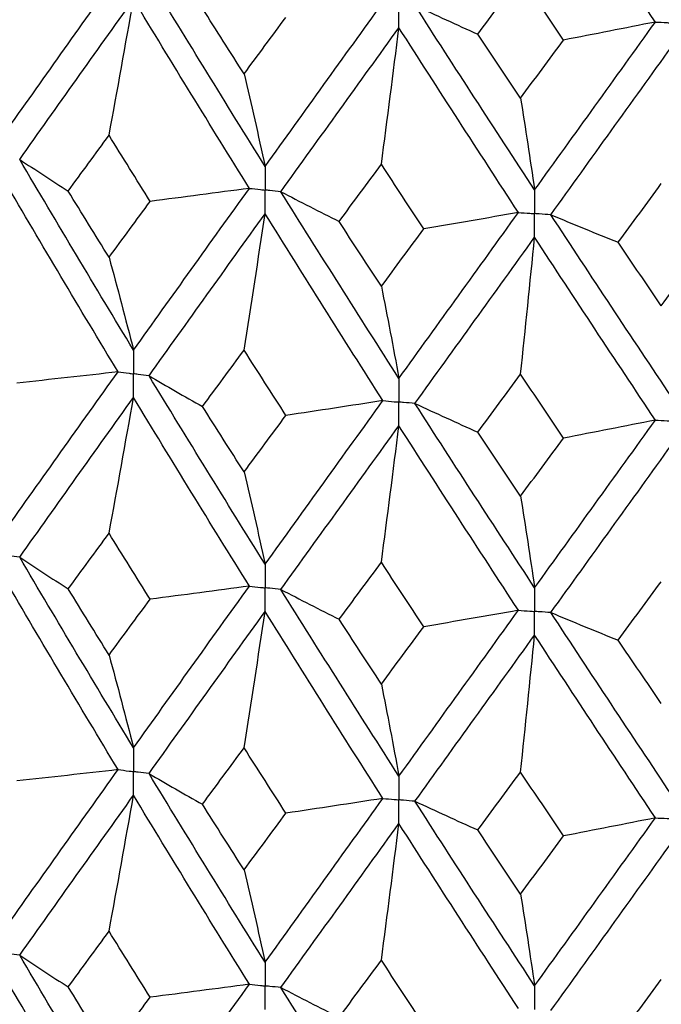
# Paper-space layout '_Dimetric' of a CAD drawing. Header units: millimetres. Extents: x -25 to 126, y -9 to 379.
# Tile 13 of 51: x -7.63 to -2.99, y 19.99 to 27.1. Entities that reach past the tile are written whole.
import ezdxf

# ---------------------------------------------------------------- set-up
doc = ezdxf.new("R2010")
doc.units = ezdxf.units.MM

psp = doc.layouts.new('_Dimetric')

# ---------------------------------------------------------------- linework, layer by layer
at = {"color": 7, "linetype": 'Continuous', "lineweight": 25}
for points in [[(-3.0319, 27.0865), (-3.3242, 27.5239), (-3.6153, 27.9628), (-3.9053, 28.4053)], [(-7.739, 26.2807), (-7.4679, 26.6638), (-7.1941, 27.0488), (-6.918, 27.4351)], [(-5.8542, 26.0433), (-6.1363, 26.496), (-6.4163, 26.9508), (-6.6937, 27.4068)], [(-4.316, 26.9988), (-4.2131, 27.1376), (-4.11, 27.2765), (-4.0067, 27.416)], [(-3.6963, 26.956), (-3.7999, 27.109), (-3.9033, 27.2623), (-4.0067, 27.416)], [(-7.6292, 26.0937), (-7.3573, 26.4774), (-7.0828, 26.863), (-6.806, 27.2499)], [(-6.9827, 26.2676), (-6.9226, 26.5943), (-6.8637, 26.9218), (-6.806, 27.2499)], [(-5.9683, 25.8844), (-6.2498, 26.3378), (-6.5292, 26.7932), (-6.806, 27.2499)], [(-6.0062, 26.7114), (-6.1067, 26.8689), (-6.207, 27.0266), (-6.3069, 27.1844)], [(-5.8542, 26.0433), (-5.5722, 26.436), (-5.288, 26.8307), (-5.0023, 27.2268)], [(-4.7704, 27.2065), (-4.6207, 27.1369), (-4.4693, 27.0677), (-4.316, 26.9988)], [(-3.9053, 25.8728), (-4.1952, 26.3156), (-4.4837, 26.7604), (-4.7704, 27.2065)], [(-6.0062, 26.7114), (-5.9057, 26.8475), (-5.805, 26.9838), (-5.704, 27.1202)], [(-5.74, 25.8602), (-5.4573, 26.2535), (-5.1727, 26.6489), (-4.8864, 27.0457)], [(-5.0133, 26.0581), (-4.9702, 26.3866), (-4.9279, 26.7158), (-4.8864, 27.0457)], [(-4.0225, 25.7099), (-4.3121, 26.1533), (-4.6002, 26.5988), (-4.8864, 27.0457)], [(-3.9053, 25.8728), (-3.6153, 26.2755), (-3.324, 26.6803), (-3.0319, 27.0865)], [(-3.0319, 27.0865), (-3.2522, 27.0424), (-3.4737, 26.9989), (-3.6963, 26.956)], [(-4.0067, 26.5365), (-4.11, 26.6904), (-4.2131, 26.8445), (-4.316, 26.9988)], [(-4.0067, 26.5365), (-3.9034, 26.6761), (-3.7999, 26.816), (-3.6963, 26.956)], [(-3.7879, 25.6937), (-3.4975, 26.0971), (-3.2059, 26.5025), (-2.9134, 26.9094)], [(-6.0062, 26.7114), (-5.9546, 26.4915), (-5.9039, 26.2688), (-5.8542, 26.0433)], [(-4.0067, 26.5365), (-3.9722, 26.3181), (-3.9384, 26.0969), (-3.9053, 25.8728)], [(-7.2782, 25.865), (-7.18, 25.999), (-7.0815, 26.1332), (-6.9827, 26.2676)], [(-6.6854, 25.7903), (-6.7848, 25.9492), (-6.8839, 26.1083), (-6.9827, 26.2676)], [(-7.6292, 26.0937), (-7.5141, 26.0171), (-7.3971, 25.9409), (-7.2782, 25.865)], [(-6.806, 24.715), (-7.0828, 25.1721), (-7.3573, 25.6319), (-7.6292, 26.0937)], [(-5.3192, 25.6449), (-5.2174, 25.7824), (-5.1155, 25.9201), (-5.0133, 26.0581)], [(-4.7062, 25.5913), (-4.8088, 25.7466), (-4.9112, 25.9023), (-5.0133, 26.0581)], [(-6.918, 24.5582), (-7.1941, 25.0158), (-7.468, 25.4762), (-7.739, 25.9385)], [(-3.3019, 25.4943), (-3.1977, 25.6354), (-3.0934, 25.7767), (-2.989, 25.9183)], [(-6.9827, 25.3859), (-7.0815, 25.5453), (-7.18, 25.705), (-7.2782, 25.865)], [(-6.806, 24.715), (-6.5291, 25.1023), (-6.2498, 25.4923), (-5.9683, 25.8844)], [(-5.9683, 25.8844), (-6.2065, 25.8524), (-6.4456, 25.821), (-6.6854, 25.7903)], [(-5.74, 25.8602), (-5.6015, 25.788), (-5.4612, 25.7163), (-5.3192, 25.6449)], [(-4.8864, 24.5107), (-5.1727, 24.958), (-5.4574, 25.408), (-5.74, 25.8602)], [(-6.9827, 25.3859), (-6.8839, 25.5204), (-6.7848, 25.6552), (-6.6854, 25.7903)], [(-6.6937, 24.53), (-6.4162, 24.9178), (-6.1363, 25.3084), (-5.8542, 25.7011)], [(-6.0062, 24.7154), (-5.9546, 25.0432), (-5.9039, 25.3718), (-5.8542, 25.7011)], [(-5.0023, 24.35), (-5.2881, 24.7978), (-5.5722, 25.2484), (-5.8542, 25.7011)], [(-4.8864, 24.5107), (-4.6002, 24.9079), (-4.3121, 25.3078), (-4.0225, 25.7099)], [(-4.0225, 25.7099), (-4.2494, 25.6697), (-4.4773, 25.6302), (-4.7062, 25.5913)], [(-3.7879, 25.6937), (-3.6276, 25.6268), (-3.4655, 25.5603), (-3.3019, 25.4943)], [(-2.9134, 24.3745), (-3.2059, 24.8116), (-3.4976, 25.2516), (-3.7879, 25.6937)], [(-5.0133, 25.1763), (-5.1155, 25.3322), (-5.2174, 25.4884), (-5.3192, 25.6449)], [(-5.0133, 25.1763), (-4.9112, 25.3143), (-4.8088, 25.4527), (-4.7062, 25.5913)], [(-4.7704, 24.3297), (-4.4837, 24.7274), (-4.1952, 25.1279), (-3.9053, 25.5306)], [(-4.0067, 24.5404), (-3.9722, 24.8698), (-3.9384, 25.1999), (-3.9053, 25.5306)], [(-3.0318, 24.2096), (-3.3241, 24.6473), (-3.6154, 25.0879), (-3.9053, 25.5306)], [(-2.989, 25.0365), (-3.0934, 25.1888), (-3.1977, 25.3414), (-3.3019, 25.4943)], [(-2.989, 25.0365), (-2.8846, 25.1782), (-2.7801, 25.3201), (-2.6754, 25.4623)], [(-6.9827, 25.3859), (-6.9226, 25.165), (-6.8637, 24.9414), (-6.806, 24.715)], [(-5.0133, 25.1763), (-4.9702, 24.9573), (-4.9279, 24.7354), (-4.8864, 24.5107)], [(-6.3071, 24.3077), (-6.2071, 24.4433), (-6.1068, 24.5792), (-6.0062, 24.7154)], [(-5.7038, 24.2435), (-5.8049, 24.4005), (-5.9057, 24.5578), (-6.0062, 24.7154)], [(-7.739, 23.4055), (-7.4679, 23.7879), (-7.1943, 24.1713), (-6.918, 24.5582)], [(-6.918, 24.5582), (-7.161, 24.5304), (-7.4047, 24.5032), (-7.649, 24.4768)], [(-6.6937, 24.53), (-6.5667, 24.4555), (-6.4379, 24.3814), (-6.3071, 24.3077)], [(-5.8542, 23.168), (-6.1363, 23.6201), (-6.416, 24.0733), (-6.6937, 24.53)], [(-4.3162, 24.1222), (-4.2132, 24.2613), (-4.11, 24.4007), (-4.0067, 24.5404)], [(-3.6961, 24.0793), (-3.7998, 24.2327), (-3.9033, 24.3864), (-4.0067, 24.5404)], [(-7.6291, 23.2186), (-7.3573, 23.6016), (-7.083, 23.9856), (-6.806, 24.373)], [(-6.9827, 23.3912), (-6.9226, 23.7177), (-6.8637, 24.045), (-6.806, 24.373)], [(-5.9683, 23.0094), (-6.2498, 23.4621), (-6.529, 23.9158), (-6.806, 24.373)], [(-5.8542, 23.168), (-5.5722, 23.5601), (-5.2883, 23.9533), (-5.0023, 24.35)], [(-5.0023, 24.35), (-5.2352, 24.3138), (-5.4691, 24.2783), (-5.7038, 24.2435)], [(-6.0062, 23.8351), (-6.1068, 23.9922), (-6.2071, 24.1498), (-6.3071, 24.3077)], [(-4.7704, 24.3297), (-4.6208, 24.2601), (-4.4694, 24.1909), (-4.3162, 24.1222)], [(-3.9053, 22.9975), (-4.1952, 23.4396), (-4.4835, 23.8829), (-4.7704, 24.3297)], [(-6.0062, 23.8351), (-5.9057, 23.9708), (-5.8049, 24.107), (-5.7038, 24.2435)], [(-3.9053, 22.9975), (-3.6154, 23.3996), (-3.3243, 23.8028), (-3.0318, 24.2096)], [(-3.0318, 24.2096), (-3.2521, 24.1656), (-3.4736, 24.1221), (-3.6961, 24.0793)], [(-5.7399, 22.9851), (-5.4573, 23.3778), (-5.1729, 23.7715), (-4.8864, 24.1688)], [(-5.0133, 23.1816), (-4.9702, 23.5099), (-4.9279, 23.839), (-4.8864, 24.1688)], [(-4.0226, 22.8348), (-4.3122, 23.2776), (-4.6, 23.7214), (-4.8864, 24.1688)], [(-4.0067, 23.6602), (-4.11, 23.8138), (-4.2132, 23.9678), (-4.3162, 24.1222)], [(-4.0067, 23.6602), (-3.9033, 23.7995), (-3.7998, 23.9392), (-3.6961, 24.0793)], [(-3.7878, 22.8186), (-3.4975, 23.2214), (-3.2061, 23.6251), (-2.9134, 24.0325)], [(-6.0062, 23.8351), (-5.9546, 23.6156), (-5.9039, 23.3932), (-5.8542, 23.168)], [(-4.0067, 23.6602), (-3.9722, 23.4421), (-3.9384, 23.2213), (-3.9053, 22.9975)], [(-7.2779, 22.9898), (-7.1798, 23.1234), (-7.0814, 23.2571), (-6.9827, 23.3912)], [(-6.6857, 22.9152), (-6.785, 23.0737), (-6.884, 23.2322), (-6.9827, 23.3912)], [(-7.6291, 23.2186), (-7.514, 23.142), (-7.3969, 23.0657), (-7.2779, 22.9898)], [(-6.806, 21.8402), (-7.0829, 22.2979), (-7.3575, 22.7576), (-7.6291, 23.2186)], [(-5.3189, 22.7697), (-5.2172, 22.9068), (-5.1154, 23.044), (-5.0133, 23.1816)], [(-4.7065, 22.7161), (-4.809, 22.8711), (-4.9113, 23.0262), (-5.0133, 23.1816)], [(-6.9179, 21.6834), (-7.1942, 22.1416), (-7.4681, 22.6019), (-7.739, 23.0636)], [(-6.9827, 22.5114), (-7.0814, 22.6706), (-7.1798, 22.8301), (-7.2779, 22.9898)], [(-6.806, 21.8402), (-6.529, 22.2281), (-6.2496, 22.618), (-5.9683, 23.0094)], [(-5.9683, 23.0094), (-6.2066, 22.9773), (-6.4458, 22.9459), (-6.6857, 22.9152)], [(-5.7399, 22.9851), (-5.6014, 22.9129), (-5.461, 22.8411), (-5.3189, 22.7697)], [(-4.8864, 21.636), (-5.1728, 22.0838), (-5.4575, 22.5337), (-5.7399, 22.9851)], [(-3.3016, 22.6191), (-3.1975, 22.7598), (-3.0933, 22.9006), (-2.989, 23.0418)], [(-6.9827, 22.5114), (-6.884, 22.6458), (-6.7849, 22.7804), (-6.6857, 22.9152)], [(-6.6937, 21.6551), (-6.4161, 22.0436), (-6.1361, 22.4341), (-5.8542, 22.8262)], [(-6.0062, 21.8408), (-5.9546, 22.1686), (-5.9039, 22.497), (-5.8542, 22.8262)], [(-5.0023, 21.4751), (-5.2882, 21.9236), (-5.5723, 22.3741), (-5.8542, 22.8262)], [(-4.8864, 21.636), (-4.6001, 22.0337), (-4.312, 22.4335), (-4.0226, 22.8348)], [(-4.0226, 22.8348), (-4.2495, 22.7947), (-4.4775, 22.7551), (-4.7065, 22.7161)], [(-3.7878, 22.8186), (-3.6274, 22.7517), (-3.4653, 22.6852), (-3.3016, 22.6191)], [(-2.9134, 21.4997), (-3.2061, 21.9374), (-3.4977, 22.3773), (-3.7878, 22.8186)], [(-5.0133, 22.3018), (-5.1154, 22.4576), (-5.2173, 22.6135), (-5.3189, 22.7697)], [(-5.0133, 22.3018), (-4.9112, 22.4397), (-4.809, 22.5778), (-4.7065, 22.7161)], [(-4.7704, 21.4549), (-4.4836, 21.8532), (-4.195, 22.2537), (-3.9053, 22.6557)], [(-4.0067, 21.6659), (-3.9722, 21.9951), (-3.9384, 22.3251), (-3.9053, 22.6557)], [(-3.0318, 21.3348), (-3.3242, 21.7731), (-3.6155, 22.2136), (-3.9053, 22.6557)], [(-2.989, 22.162), (-3.0934, 22.3142), (-3.1975, 22.4665), (-3.3016, 22.6191)], [(-6.9827, 22.5114), (-6.9226, 22.2905), (-6.8637, 22.0667), (-6.806, 21.8402)], [(-5.0133, 22.3018), (-4.9702, 22.0827), (-4.9279, 21.8608), (-4.8864, 21.636)], [(-6.3073, 21.4329), (-6.2072, 21.5686), (-6.1068, 21.7046), (-6.0062, 21.8408)], [(-5.7036, 21.3686), (-5.8047, 21.5258), (-5.9056, 21.6832), (-6.0062, 21.8408)], [(-7.739, 20.5286), (-7.4681, 20.911), (-7.1942, 21.2961), (-6.9179, 21.6834)], [(-6.9179, 21.6834), (-7.1609, 21.6555), (-7.4045, 21.6283), (-7.6488, 21.6019)], [(-6.6937, 21.6551), (-6.5668, 21.5807), (-6.438, 21.5066), (-6.3073, 21.4329)], [(-5.8542, 20.2911), (-6.1361, 20.7431), (-6.4161, 21.1981), (-6.6937, 21.6551)], [(-4.3164, 21.2473), (-4.2134, 21.3866), (-4.1101, 21.5261), (-4.0067, 21.6659)], [(-3.6959, 21.2044), (-3.7996, 21.358), (-3.9033, 21.5118), (-4.0067, 21.6659)], [(-7.6291, 20.3417), (-7.3575, 20.7245), (-7.0829, 21.1102), (-6.806, 21.498)], [(-6.9827, 20.5152), (-6.9226, 20.8421), (-6.8637, 21.1697), (-6.806, 21.498)], [(-5.9683, 20.1324), (-6.2496, 20.585), (-6.529, 21.0404), (-6.806, 21.498)], [(-6.0062, 20.959), (-6.1068, 21.1167), (-6.2072, 21.2746), (-6.3073, 21.4329)], [(-5.8542, 20.2911), (-5.5723, 20.6832), (-5.2882, 21.078), (-5.0023, 21.4751)], [(-5.0023, 21.4751), (-5.2351, 21.439), (-5.4689, 21.4035), (-5.7036, 21.3686)], [(-4.7704, 21.4549), (-4.6209, 21.3852), (-4.4695, 21.316), (-4.3164, 21.2473)], [(-3.9053, 20.1206), (-4.195, 20.5627), (-4.4836, 21.0077), (-4.7704, 21.4549)], [(-6.0062, 20.959), (-5.9056, 21.0952), (-5.8047, 21.2318), (-5.7036, 21.3686)], [(-5.7399, 20.1081), (-5.4575, 20.5007), (-5.1728, 20.8961), (-4.8864, 21.2938)], [(-5.0133, 20.3057), (-4.9702, 20.6343), (-4.9279, 20.9637), (-4.8864, 21.2938)], [(-4.0226, 19.9579), (-4.312, 20.4005), (-4.6001, 20.846), (-4.8864, 21.2938)], [(-3.9053, 20.1206), (-3.6155, 20.5226), (-3.3242, 20.9276), (-3.0318, 21.3348)], [(-3.0318, 21.3348), (-3.252, 21.2907), (-3.4734, 21.2472), (-3.6959, 21.2044)], [(-4.0067, 20.7841), (-4.1101, 20.9382), (-4.2134, 21.0926), (-4.3164, 21.2473)], [(-4.0067, 20.7841), (-3.9033, 20.9239), (-3.7996, 21.064), (-3.6959, 21.2044)], [(-3.7878, 19.9417), (-3.4977, 20.3442), (-3.2061, 20.7497), (-2.9134, 21.1575)], [(-6.0062, 20.959), (-5.9546, 20.7392), (-5.9039, 20.5165), (-5.8542, 20.2911)], [(-4.0067, 20.7841), (-3.9722, 20.5658), (-3.9384, 20.3446), (-3.9053, 20.1206)], [(-7.2779, 20.113), (-7.1798, 20.2468), (-7.0814, 20.3809), (-6.9827, 20.5152)], [(-6.6857, 20.0384), (-6.7849, 20.197), (-6.884, 20.356), (-6.9827, 20.5152)], [(-7.6291, 20.3417), (-7.514, 20.2651), (-7.3969, 20.1889), (-7.2779, 20.113)], [(-6.806, 18.9653), (-7.083, 19.4225), (-7.3573, 19.8804), (-7.6291, 20.3417)], [(-5.3189, 19.893), (-5.2173, 20.0302), (-5.1154, 20.1678), (-5.0133, 20.3057)], [(-4.7065, 19.8394), (-4.809, 19.9945), (-4.9112, 20.1499), (-5.0133, 20.3057)], [(-6.918, 18.8086), (-7.1943, 19.2664), (-7.4679, 19.725), (-7.739, 20.1867)], [(-3.3016, 19.7424), (-3.1975, 19.8832), (-3.0934, 20.0244), (-2.989, 20.1659)], [(-6.9827, 19.6354), (-7.0814, 19.7944), (-7.1798, 19.9535), (-7.2779, 20.113)], [(-6.806, 18.9653), (-6.529, 19.3527), (-6.2498, 19.7409), (-5.9683, 20.1324)], [(-5.9683, 20.1324), (-6.2066, 20.1004), (-6.4458, 20.0691), (-6.6857, 20.0384)], [(-5.7399, 20.1081), (-5.6014, 20.036), (-5.461, 19.9643), (-5.3189, 19.893)], [(-4.8864, 18.761), (-5.1729, 19.2084), (-5.4573, 19.6566), (-5.7399, 20.1081)], [(-6.9827, 19.6354), (-6.884, 19.7695), (-6.785, 19.9037), (-6.6857, 20.0384)]]:
    psp.add_open_spline(points, degree=3, dxfattribs=at)
for points, knots in [([(-4.8864, 27.0457), (-4.8864, 27.0918), (-4.8864, 27.1379), (-4.8864, 27.1839), (-4.8864, 27.1948), (-4.8864, 27.2057), (-4.8864, 27.2166)], [0, 0, 0, 0, 0.0001465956, 0.0001465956, 0.0001465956, 0.0001812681, 0.0001812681, 0.0001812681, 0.0001812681]), ([(-3.0319, 27.0865), (-3.0038, 27.085), (-2.9757, 27.0836), (-2.9476, 27.0821), (-2.9362, 27.0815), (-2.9248, 27.081), (-2.9134, 27.0804)], [0, 0, 0, 0, 0.000085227, 0.000085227, 0.000085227, 0.0001198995, 0.0001198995, 0.0001198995, 0.0001198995]), ([(-5.8542, 26.0433), (-5.8542, 25.9972), (-5.8542, 25.9511), (-5.8542, 25.9049), (-5.8542, 25.894), (-5.8542, 25.8831), (-5.8542, 25.8722)], [0, 0, 0, 0, 0.0001467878, 0.0001467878, 0.0001467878, 0.0001814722, 0.0001814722, 0.0001814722, 0.0001814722]), ([(-5.9683, 25.8844), (-5.9413, 25.8815), (-5.9142, 25.8786), (-5.8872, 25.8758), (-5.8762, 25.8746), (-5.8652, 25.8734), (-5.8542, 25.8722)], [0, 0, 0, 0, 0.0000851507, 0.0000851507, 0.0000851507, 0.0001198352, 0.0001198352, 0.0001198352, 0.0001198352]), ([(-5.74, 25.8602), (-5.767, 25.863), (-5.7941, 25.8659), (-5.8211, 25.8687), (-5.8321, 25.8699), (-5.8432, 25.8711), (-5.8542, 25.8722)], [0, 0, 0, 0, 0.0000851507, 0.0000851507, 0.0000851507, 0.0001198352, 0.0001198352, 0.0001198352, 0.0001198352]), ([(-5.8542, 25.7011), (-5.8542, 25.7472), (-5.8542, 25.7934), (-5.8542, 25.8395), (-5.8542, 25.8504), (-5.8542, 25.8613), (-5.8542, 25.8722)], [0, 0, 0, 0, 0.0001467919, 0.0001467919, 0.0001467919, 0.0001814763, 0.0001814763, 0.0001814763, 0.0001814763]), ([(-3.9053, 25.8728), (-3.9053, 25.8267), (-3.9052, 25.7806), (-3.9052, 25.7344), (-3.9052, 25.7235), (-3.9052, 25.7126), (-3.9052, 25.7017)], [0, 0, 0, 0, 0.0001467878, 0.0001467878, 0.0001467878, 0.0001814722, 0.0001814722, 0.0001814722, 0.0001814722]), ([(-4.0225, 25.7099), (-3.9948, 25.708), (-3.967, 25.706), (-3.9392, 25.7041), (-3.9279, 25.7033), (-3.9166, 25.7025), (-3.9052, 25.7017)], [0, 0, 0, 0, 0.0000851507, 0.0000851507, 0.0000851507, 0.0001198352, 0.0001198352, 0.0001198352, 0.0001198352]), ([(-3.9053, 25.5306), (-3.9053, 25.5768), (-3.9052, 25.6229), (-3.9052, 25.669), (-3.9052, 25.6799), (-3.9052, 25.6908), (-3.9052, 25.7017)], [0, 0, 0, 0, 0.0001467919, 0.0001467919, 0.0001467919, 0.0001814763, 0.0001814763, 0.0001814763, 0.0001814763]), ([(-3.7879, 25.6937), (-3.8157, 25.6956), (-3.8435, 25.6975), (-3.8713, 25.6994), (-3.8826, 25.7002), (-3.8939, 25.701), (-3.9052, 25.7017)], [0, 0, 0, 0, 0.0000851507, 0.0000851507, 0.0000851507, 0.0001198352, 0.0001198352, 0.0001198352, 0.0001198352]), ([(-6.806, 24.715), (-6.8059, 24.6689), (-6.8059, 24.6228), (-6.8059, 24.5767), (-6.8059, 24.5658), (-6.8059, 24.5549), (-6.8059, 24.544)], [0, 0, 0, 0, 0.0001466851, 0.0001466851, 0.0001466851, 0.0001813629, 0.0001813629, 0.0001813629, 0.0001813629]), ([(-6.918, 24.5582), (-6.8914, 24.5548), (-6.8649, 24.5515), (-6.8383, 24.5481), (-6.8275, 24.5468), (-6.8167, 24.5454), (-6.8059, 24.544)], [0, 0, 0, 0, 0.0000851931, 0.0000851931, 0.0000851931, 0.0001198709, 0.0001198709, 0.0001198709, 0.0001198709]), ([(-6.806, 24.373), (-6.8059, 24.4191), (-6.8059, 24.4652), (-6.8059, 24.5113), (-6.8059, 24.5222), (-6.8059, 24.5331), (-6.8059, 24.544)], [0, 0, 0, 0, 0.0001466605, 0.0001466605, 0.0001466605, 0.0001813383, 0.0001813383, 0.0001813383, 0.0001813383]), ([(-6.6937, 24.53), (-6.7203, 24.5333), (-6.7469, 24.5366), (-6.7735, 24.54), (-6.7843, 24.5413), (-6.7951, 24.5427), (-6.8059, 24.544)], [0, 0, 0, 0, 0.0000851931, 0.0000851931, 0.0000851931, 0.0001198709, 0.0001198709, 0.0001198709, 0.0001198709]), ([(-4.8864, 24.5107), (-4.8864, 24.4646), (-4.8864, 24.4186), (-4.8864, 24.3725), (-4.8864, 24.3616), (-4.8864, 24.3507), (-4.8864, 24.3398)], [0, 0, 0, 0, 0.0001466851, 0.0001466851, 0.0001466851, 0.0001813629, 0.0001813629, 0.0001813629, 0.0001813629]), ([(-5.0023, 24.35), (-4.9749, 24.3476), (-4.9474, 24.3451), (-4.9199, 24.3427), (-4.9088, 24.3417), (-4.8976, 24.3408), (-4.8864, 24.3398)], [0, 0, 0, 0, 0.0000851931, 0.0000851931, 0.0000851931, 0.0001198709, 0.0001198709, 0.0001198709, 0.0001198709]), ([(-4.7704, 24.3297), (-4.7979, 24.3321), (-4.8254, 24.3345), (-4.8529, 24.3369), (-4.864, 24.3378), (-4.8752, 24.3388), (-4.8864, 24.3398)], [0, 0, 0, 0, 0.0000851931, 0.0000851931, 0.0000851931, 0.0001198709, 0.0001198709, 0.0001198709, 0.0001198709]), ([(-4.8864, 24.1688), (-4.8864, 24.2149), (-4.8864, 24.261), (-4.8864, 24.3071), (-4.8864, 24.318), (-4.8864, 24.3289), (-4.8864, 24.3398)], [0, 0, 0, 0, 0.0001466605, 0.0001466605, 0.0001466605, 0.0001813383, 0.0001813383, 0.0001813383, 0.0001813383]), ([(-3.0318, 24.2096), (-3.0038, 24.2082), (-2.9757, 24.2067), (-2.9476, 24.2053), (-2.9362, 24.2047), (-2.9248, 24.2041), (-2.9134, 24.2035)], [0, 0, 0, 0, 0.0000851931, 0.0000851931, 0.0000851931, 0.0001198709, 0.0001198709, 0.0001198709, 0.0001198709]), ([(-7.6291, 23.2186), (-7.6552, 23.2224), (-7.6812, 23.2262), (-7.7072, 23.23), (-7.7178, 23.2315), (-7.7284, 23.2331), (-7.739, 23.2346)], [0, 0, 0, 0, 0.0000852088, 0.0000852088, 0.0000852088, 0.0001198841, 0.0001198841, 0.0001198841, 0.0001198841]), ([(-5.8542, 23.168), (-5.8542, 23.122), (-5.8542, 23.0759), (-5.8542, 23.0299), (-5.8542, 23.019), (-5.8542, 23.0081), (-5.8542, 22.9972)], [0, 0, 0, 0, 0.000146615, 0.000146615, 0.000146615, 0.0001812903, 0.0001812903, 0.0001812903, 0.0001812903]), ([(-5.9683, 23.0094), (-5.9413, 23.0065), (-5.9143, 23.0036), (-5.8872, 23.0007), (-5.8762, 22.9995), (-5.8652, 22.9983), (-5.8542, 22.9972)], [0, 0, 0, 0, 0.0000852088, 0.0000852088, 0.0000852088, 0.0001198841, 0.0001198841, 0.0001198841, 0.0001198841]), ([(-5.7399, 22.9851), (-5.767, 22.9879), (-5.7941, 22.9908), (-5.8211, 22.9937), (-5.8322, 22.9948), (-5.8432, 22.996), (-5.8542, 22.9972)], [0, 0, 0, 0, 0.0000852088, 0.0000852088, 0.0000852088, 0.0001198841, 0.0001198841, 0.0001198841, 0.0001198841]), ([(-5.8542, 22.8262), (-5.8542, 22.8723), (-5.8542, 22.9184), (-5.8542, 22.9645), (-5.8542, 22.9754), (-5.8542, 22.9863), (-5.8542, 22.9972)], [0, 0, 0, 0, 0.0001466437, 0.0001466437, 0.0001466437, 0.000181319, 0.000181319, 0.000181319, 0.000181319]), ([(-3.9053, 22.9975), (-3.9053, 22.9515), (-3.9052, 22.9054), (-3.9052, 22.8594), (-3.9052, 22.8485), (-3.9052, 22.8376), (-3.9052, 22.8267)], [0, 0, 0, 0, 0.000146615, 0.000146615, 0.000146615, 0.0001812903, 0.0001812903, 0.0001812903, 0.0001812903]), ([(-4.0226, 22.8348), (-3.9948, 22.8329), (-3.967, 22.831), (-3.9392, 22.829), (-3.9279, 22.8282), (-3.9166, 22.8275), (-3.9052, 22.8267)], [0, 0, 0, 0, 0.0000852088, 0.0000852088, 0.0000852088, 0.0001198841, 0.0001198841, 0.0001198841, 0.0001198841]), ([(-3.9053, 22.6557), (-3.9053, 22.7018), (-3.9052, 22.7479), (-3.9052, 22.794), (-3.9052, 22.8049), (-3.9052, 22.8158), (-3.9052, 22.8267)], [0, 0, 0, 0, 0.0001466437, 0.0001466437, 0.0001466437, 0.000181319, 0.000181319, 0.000181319, 0.000181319]), ([(-3.7878, 22.8186), (-3.8156, 22.8205), (-3.8435, 22.8224), (-3.8713, 22.8243), (-3.8826, 22.8251), (-3.8939, 22.8259), (-3.9052, 22.8267)], [0, 0, 0, 0, 0.0000852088, 0.0000852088, 0.0000852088, 0.0001198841, 0.0001198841, 0.0001198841, 0.0001198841]), ([(-6.806, 21.8402), (-6.8059, 21.7941), (-6.8059, 21.748), (-6.8059, 21.7019), (-6.8059, 21.691), (-6.8059, 21.6801), (-6.8059, 21.6692)], [0, 0, 0, 0, 0.0001467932, 0.0001467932, 0.0001467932, 0.0001814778, 0.0001814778, 0.0001814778, 0.0001814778]), ([(-6.9179, 21.6834), (-6.8914, 21.68), (-6.8649, 21.6766), (-6.8383, 21.6733), (-6.8275, 21.6719), (-6.8167, 21.6706), (-6.8059, 21.6692)], [0, 0, 0, 0, 0.0000851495, 0.0000851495, 0.0000851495, 0.0001198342, 0.0001198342, 0.0001198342, 0.0001198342]), ([(-6.806, 21.498), (-6.8059, 21.5442), (-6.8059, 21.5904), (-6.8059, 21.6365), (-6.8059, 21.6474), (-6.8059, 21.6583), (-6.8059, 21.6692)], [0, 0, 0, 0, 0.0001467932, 0.0001467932, 0.0001467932, 0.0001814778, 0.0001814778, 0.0001814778, 0.0001814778]), ([(-6.6937, 21.6551), (-6.7203, 21.6585), (-6.7469, 21.6618), (-6.7735, 21.6651), (-6.7843, 21.6665), (-6.7951, 21.6678), (-6.8059, 21.6692)], [0, 0, 0, 0, 0.0000851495, 0.0000851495, 0.0000851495, 0.0001198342, 0.0001198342, 0.0001198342, 0.0001198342]), ([(-4.8864, 21.636), (-4.8864, 21.5899), (-4.8864, 21.5438), (-4.8864, 21.4976), (-4.8864, 21.4867), (-4.8864, 21.4758), (-4.8864, 21.4649)], [0, 0, 0, 0, 0.0001467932, 0.0001467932, 0.0001467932, 0.0001814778, 0.0001814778, 0.0001814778, 0.0001814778]), ([(-5.0023, 21.4751), (-4.9748, 21.4727), (-4.9474, 21.4703), (-4.9199, 21.4679), (-4.9088, 21.4669), (-4.8976, 21.4659), (-4.8864, 21.4649)], [0, 0, 0, 0, 0.0000851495, 0.0000851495, 0.0000851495, 0.0001198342, 0.0001198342, 0.0001198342, 0.0001198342]), ([(-4.7704, 21.4549), (-4.7979, 21.4572), (-4.8254, 21.4596), (-4.8529, 21.462), (-4.864, 21.463), (-4.8752, 21.464), (-4.8864, 21.4649)], [0, 0, 0, 0, 0.0000851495, 0.0000851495, 0.0000851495, 0.0001198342, 0.0001198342, 0.0001198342, 0.0001198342]), ([(-4.8864, 21.2938), (-4.8864, 21.34), (-4.8864, 21.3861), (-4.8864, 21.4322), (-4.8864, 21.4431), (-4.8864, 21.454), (-4.8864, 21.4649)], [0, 0, 0, 0, 0.0001467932, 0.0001467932, 0.0001467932, 0.0001814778, 0.0001814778, 0.0001814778, 0.0001814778]), ([(-3.0318, 21.3348), (-3.0038, 21.3333), (-2.9757, 21.3319), (-2.9477, 21.3304), (-2.9362, 21.3299), (-2.9248, 21.3293), (-2.9134, 21.3287)], [0, 0, 0, 0, 0.0000851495, 0.0000851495, 0.0000851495, 0.0001198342, 0.0001198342, 0.0001198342, 0.0001198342]), ([(-7.6291, 20.3417), (-7.6552, 20.3455), (-7.6812, 20.3493), (-7.7072, 20.3531), (-7.7178, 20.3546), (-7.7284, 20.3561), (-7.739, 20.3577)], [0, 0, 0, 0, 0.0000852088, 0.0000852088, 0.0000852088, 0.0001198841, 0.0001198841, 0.0001198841, 0.0001198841]), ([(-5.8542, 20.2911), (-5.8542, 20.2451), (-5.8542, 20.199), (-5.8542, 20.1529), (-5.8542, 20.142), (-5.8542, 20.1311), (-5.8542, 20.1202)], [0, 0, 0, 0, 0.0001466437, 0.0001466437, 0.0001466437, 0.000181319, 0.000181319, 0.000181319, 0.000181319]), ([(-5.9683, 20.1324), (-5.9413, 20.1295), (-5.9143, 20.1266), (-5.8872, 20.1238), (-5.8762, 20.1226), (-5.8652, 20.1214), (-5.8542, 20.1202)], [0, 0, 0, 0, 0.0000852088, 0.0000852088, 0.0000852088, 0.0001198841, 0.0001198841, 0.0001198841, 0.0001198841]), ([(-5.7399, 20.1081), (-5.767, 20.111), (-5.7941, 20.1138), (-5.8211, 20.1167), (-5.8322, 20.1179), (-5.8432, 20.1191), (-5.8542, 20.1202)], [0, 0, 0, 0, 0.0000852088, 0.0000852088, 0.0000852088, 0.0001198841, 0.0001198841, 0.0001198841, 0.0001198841]), ([(-5.8542, 19.9493), (-5.8542, 19.9954), (-5.8542, 20.0415), (-5.8542, 20.0875), (-5.8542, 20.0984), (-5.8542, 20.1093), (-5.8542, 20.1202)], [0, 0, 0, 0, 0.000146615, 0.000146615, 0.000146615, 0.0001812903, 0.0001812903, 0.0001812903, 0.0001812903]), ([(-3.9053, 20.1206), (-3.9053, 20.0746), (-3.9052, 20.0285), (-3.9052, 19.9824), (-3.9052, 19.9715), (-3.9052, 19.9606), (-3.9052, 19.9497)], [0, 0, 0, 0, 0.0001466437, 0.0001466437, 0.0001466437, 0.000181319, 0.000181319, 0.000181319, 0.000181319])]:
    psp.add_open_spline(points, degree=3, knots=knots, dxfattribs=at)

doc.saveas('drawing.dxf')
